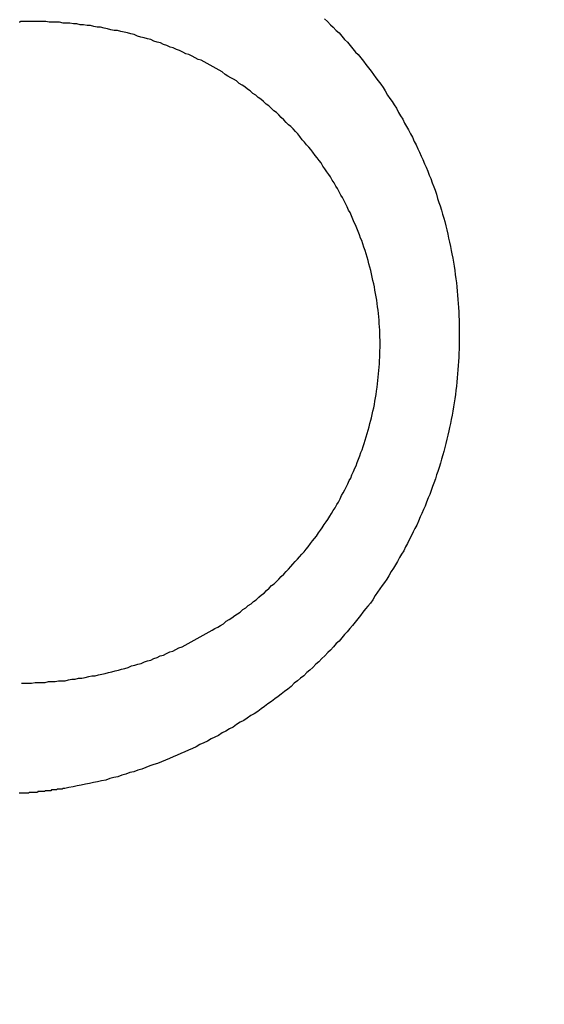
# Model space of a CAD drawing. Header units: millimetres. Extents: x -604189 to 881711, y -381903 to -7297.
# Tile 230 of 256: x -588016.94 to -588010.59, y -164047.28 to -164035.38. Entities that reach past the tile are written whole.
import ezdxf

# ---------------------------------------------------------------- set-up
doc = ezdxf.new("R2010")
doc.units = ezdxf.units.MM
doc.header["$LTSCALE"] = 100
doc.linetypes.add('0.5_0.5', pattern=[1, 0.5, -0.5])
doc.linetypes.add('ACAD_ISO04W100', pattern=[30.5, 24, -3, 0.5, -3])
doc.layers.get('Defpoints').update_dxf_attribs({"color": 30})
doc.layers.add('OPIS', color=7, linetype='Continuous')
doc.layers.add('strop osie', color=80, linetype='ACAD_ISO04W100', lineweight=5)
doc.styles.get("Standard").update_dxf_attribs({"font": 'romans.shx', "width": 0.5})
doc.dimstyles.new('1 50', dxfattribs={"dimtxt": 150, "dimasz": 80, "dimexe": 1, "dimexo": 1, "dimgap": 20, "dimtad": 1, "dimdec": 0, "dimlfac": 0.1, "dimtxsty": 'Standard', "dimblk": 'ARCHTICK', "dimcen": 200, "dimclrd": 2, "dimadec": 1, "dimazin": 0, "dimtfac": 1, "dimtdec": 0, "dimtmove": 0, "dimatfit": 3, "dimldrblk": 'ARCHTICK', "dimfxl": 120, "dimfxlon": 1, "dimtfill": 1, "dimarcsym": 0})

# ---------------------------------------------------------------- blocks, each defined once
blk = doc.blocks.new('_ArchTick')
at = {"layer": 'strop osie', "color": 0, "const_width": 0.15}
blk.add_lwpolyline([(-0.5, -0.5), (0.5, 0.5)], dxfattribs=at)
blk = doc.blocks.new('*D3294')
at = {"layer": 'Defpoints', "color": 0, "linetype": 'ByBlock', "lineweight": 5, "transparency": 16777216}
for p in [(-595783.126, -159420.303), (-593748.924, -159420.303), (-552118.935, -179940.303)]:
    blk.add_point(p, dxfattribs=at)
at = {"layer": 'OPIS', "color": 0, "linetype": 'Continuous', "lineweight": -2, "transparency": 16777216}
for p, q in [((-595723.126, -159420.303), (-595784.126, -159420.303)), ((-595723.126, -179940.303), (-595784.126, -179940.303))]:
    blk.add_line(p, q, dxfattribs=at)
at = {"layer": 'OPIS', "color": 2, "lineweight": -2, "transparency": 16777216}
blk.add_line((-595783.126, -179940.303), (-595783.126, -159420.303), dxfattribs=at)
at = {"layer": 'OPIS', "color": 2, "linetype": 'ByBlock', "lineweight": -2, "transparency": 16777216, "xscale": 80, "yscale": 80, "zscale": 80}
for p, rotation in [((-595783.126, -159420.303), 90), ((-595783.126, -179940.303), 270)]:
    blk.add_blockref('_ArchTick', p, dxfattribs=dict(at, rotation=rotation))
at = {"layer": 'OPIS', "color": 0, "linetype": 'ByBlock', "lineweight": 13, "transparency": 16777216, "insert": (-595878.126, -169680.303), "char_height": 150, "attachment_point": 5, "rotation": 90, "bg_fill": 3, "box_fill_scale": 1.1, "bg_fill_color": 256, "bg_fill_true_color": 13158600, "bg_fill_transparency": 0}
blk.add_mtext('2052', dxfattribs=at)

msp = doc.modelspace()

# ---------------------------------------------------------------- hatches: boundary and pattern name
at = {"layer": 'OPIS', "linetype": 'ByBlock', "lineweight": 15}
h = msp.add_hatch(dxfattribs=at)
h.set_pattern_fill('ANSI37', color=0, scale=80, angle=45)
h.set_pattern_definition([(90, (-306927.96, 32475.8), (-254, 0), []), (180, (-306927.96, 32475.8), (-3e-14, -254), [])])
edge = h.paths.add_edge_path()
edge.add_arc((-587934.086, -167378.931), 50, 0, 90)
edge.add_line((-587934.086, -167328.931), (-588139.086, -167328.93))
edge.add_arc((-588139.086, -167378.93), 50, 89.9996, 180)
edge.add_line((-588189.086, -167378.93), (-588189.086, -167822.93))
edge.add_arc((-588139.086, -167822.93), 50, 180, 270)
edge.add_line((-588139.086, -167872.93), (-587934.085, -167872.931))
edge.add_arc((-587934.086, -167822.931), 50, 270.0014, 360)
edge.add_line((-587884.086, -167822.931), (-587884.086, -167378.931))
edge = h.paths.add_edge_path()
edge.add_arc((-587934.086, -167378.931), 50, 0, 90)
edge.add_line((-587934.086, -167328.931), (-588139.086, -167328.93))
edge.add_arc((-588139.086, -167378.93), 50, 89.9996, 180)
edge.add_line((-588189.086, -167378.93), (-588189.086, -167822.93))
edge.add_arc((-588139.086, -167822.93), 50, 180, 270)
edge.add_line((-588139.086, -167872.93), (-587934.085, -167872.931))
edge.add_arc((-587934.086, -167822.931), 50, 270.0014, 360)
edge.add_line((-587884.086, -167822.931), (-587884.086, -167378.931))
edge = h.paths.add_edge_path()
edge.add_line((-588244.087, -167300.93), (-587769.086, -167300.93))
edge.add_line((-587769.086, -167300.93), (-587769.086, -167900.93))
edge.add_line((-587769.086, -167900.93), (-588243.789, -167900.93))
edge.add_arc((-588244.086, -167892.935), 8, 180, 272.1285, ccw=False)
edge.add_line((-588252.086, -167892.935), (-588252.086, -167308.93))
edge.add_arc((-588244.086, -167308.93), 8, 90.0036, 180, ccw=False)
h.paths.add_polyline_path([(-589864.932, -164217.829), (-589865.004, -164223.092), (-589865.079, -164228.355), (-589865.156, -164233.617), (-589865.235, -164238.88), (-589865.318, -164244.143), (-589865.402, -164249.406), (-589865.489, -164254.669), (-589865.579, -164259.931), (-589865.671, -164265.194), (-589865.766, -164270.457), (-589865.863, -164275.719), (-589865.962, -164280.982), (-589866.064, -164286.244), (-589866.169, -164291.506), (-589866.276, -164296.769), (-589866.386, -164302.031), (-589866.498, -164307.293), (-589866.613, -164312.556), (-589866.73, -164317.818), (-589866.85, -164323.08), (-589866.972, -164328.342), (-589867.097, -164333.604), (-589867.225, -164338.866), (-589867.355, -164344.127), (-589867.488, -164349.389), (-589867.623, -164354.651), (-589867.76, -164359.913), (-589867.901, -164365.174), (-589868.043, -164370.436), (-589868.189, -164375.697), (-589868.337, -164380.958), (-589868.487, -164386.22), (-589868.64, -164391.481), (-589868.795, -164396.742), (-589868.953, -164402.003), (-590219.489, -164402.003), (-590219.664, -164396.198), (-590219.835, -164390.392), (-590220.003, -164384.587), (-590220.168, -164378.781), (-590220.329, -164372.976), (-590220.488, -164367.17), (-590220.643, -164361.364), (-590220.796, -164355.558), (-590220.945, -164349.752), (-590221.092, -164343.946), (-590221.235, -164338.14), (-590221.375, -164332.334), (-590221.512, -164326.527), (-590221.646, -164320.721), (-590221.777, -164314.914), (-590221.904, -164309.108), (-590222.029, -164303.301), (-590222.151, -164297.495), (-590222.269, -164291.688), (-590222.385, -164285.881), (-590222.497, -164280.074), (-590222.606, -164274.267), (-590222.713, -164268.461), (-590222.816, -164262.653), (-590222.916, -164256.846), (-590223.014, -164251.039), (-590223.108, -164245.232), (-590223.199, -164239.425), (-590223.287, -164233.618), (-590223.372, -164227.81), (-590223.454, -164222.003), (-590223.533, -164216.196), (-590223.609, -164210.388), (-590223.682, -164204.581), (-590223.751, -164198.773), (-590223.818, -164192.966), (-590223.881, -164187.158), (-590223.941, -164181.35), (-590223.997, -164175.543), (-590224.051, -164169.735), (-590224.101, -164163.927), (-590224.147, -164158.12), (-590224.191, -164152.312), (-590224.231, -164146.504), (-590224.267, -164140.696), (-590224.301, -164134.888), (-590224.332, -164129.081), (-590224.361, -164123.273), (-590224.388, -164117.465), (-590224.413, -164111.657), (-590224.437, -164105.849), (-590224.459, -164100.041), (-590224.475, -164094.233), (-590224.48, -164088.425), (-590224.472, -164082.617), (-590224.448, -164076.809), (-590224.406, -164071.002), (-590224.347, -164065.194), (-590224.269, -164059.387), (-590224.171, -164053.58), (-590224.054, -164047.773), (-590223.917, -164041.967), (-590223.759, -164036.161), (-590223.581, -164030.356), (-590223.381, -164024.551), (-590223.159, -164018.747), (-590222.914, -164012.944), (-590222.642, -164007.143), (-590222.341, -164001.342), (-590222.009, -163995.544), (-590221.642, -163989.748), (-590221.238, -163983.954), (-590220.795, -163978.163), (-590220.304, -163972.376), (-590219.753, -163966.594), (-590219.129, -163960.82), (-590218.419, -163955.056), (-590217.605, -163949.306), (-590216.67, -163943.574), (-590215.596, -163937.865), (-590214.362, -163932.188), (-590212.941, -163926.557), (-590211.302, -163920.987), (-590209.416, -163915.495), (-590207.246, -163910.11), (-590204.744, -163904.869), (-590201.869, -163899.824), (-590198.582, -163895.036), (-590194.851, -163890.591), (-590190.671, -163886.563), (-590186.105, -163882.977), (-590181.224, -163879.833), (-590176.097, -163877.106), (-590170.784, -163874.761), (-590165.336, -163872.759), (-590159.785, -163871.064), (-590154.154, -163869.636), (-590148.468, -163868.44), (-590142.747, -163867.44), (-590137, -163866.603), (-590131.235, -163865.9), (-590125.458, -163865.297), (-590119.674, -163864.778), (-590113.884, -163864.334), (-590108.088, -163863.958), (-590102.289, -163863.646), (-590096.486, -163863.39), (-590090.681, -163863.186), (-590084.874, -163863.026), (-590079.068, -163862.906), (-590073.26, -163862.819), (-590067.453, -163862.761), (-590061.645, -163862.725), (-590055.837, -163862.707), (-590050.029, -163862.7), (-590044.221, -163862.698), (-590038.958, -163862.699), (-590033.694, -163862.704), (-590028.431, -163862.718), (-590023.167, -163862.744), (-590017.904, -163862.788), (-590012.641, -163862.852), (-590007.379, -163862.942), (-590002.117, -163863.062), (-589996.856, -163863.215), (-589991.596, -163863.407), (-589986.337, -163863.64), (-589981.081, -163863.919), (-589975.828, -163864.249), (-589970.579, -163864.634), (-589965.334, -163865.078), (-589960.096, -163865.587), (-589954.864, -163866.17), (-589949.645, -163866.847), (-589944.442, -163867.642), (-589939.263, -163868.578), (-589934.115, -163869.676), (-589929.013, -163870.965), (-589923.971, -163872.474), (-589919.009, -163874.23), (-589914.153, -163876.259), (-589909.436, -163878.591), (-589904.896, -163881.253), (-589900.585, -163884.268), (-589896.554, -163887.652), (-589892.857, -163891.394), (-589889.534, -163895.471), (-589886.574, -163899.824), (-589883.952, -163904.387), (-589881.64, -163909.114), (-589879.606, -163913.968), (-589877.817, -163918.918), (-589876.241, -163923.939), (-589874.854, -163929.016), (-589873.636, -163934.137), (-589872.564, -163939.29), (-589871.619, -163944.467), (-589870.784, -163949.663), (-589870.048, -163954.875), (-589869.397, -163960.099), (-589868.818, -163965.33), (-589868.302, -163970.568), (-589867.84, -163975.811), (-589867.421, -163981.058), (-589867.037, -163986.308), (-589866.685, -163991.559), (-589866.363, -163996.813), (-589866.067, -164002.068), (-589865.796, -164007.324), (-589865.549, -164012.582), (-589865.322, -164017.84), (-589865.116, -164023.1), (-589864.928, -164028.36), (-589864.759, -164033.621), (-589864.607, -164038.882), (-589864.472, -164044.144), (-589864.354, -164049.406), (-589864.252, -164054.668), (-589864.166, -164059.931), (-589864.096, -164065.194), (-589864.041, -164070.457), (-589864.001, -164075.72), (-589863.976, -164080.984), (-589863.964, -164086.247), (-589863.964, -164091.51), (-589863.974, -164096.774), (-589863.991, -164102.037), (-589864.012, -164107.301), (-589864.034, -164112.564), (-589864.057, -164117.828), (-589864.081, -164123.091), (-589864.107, -164128.354), (-589864.135, -164133.618), (-589864.165, -164138.881), (-589864.197, -164144.144), (-589864.232, -164149.408), (-589864.269, -164154.671), (-589864.31, -164159.934), (-589864.353, -164165.198), (-589864.399, -164170.461), (-589864.447, -164175.724), (-589864.498, -164180.987), (-589864.552, -164186.25), (-589864.609, -164191.513), (-589864.668, -164196.777), (-589864.73, -164202.04), (-589864.795, -164207.303), (-589864.862, -164212.566)])
h.paths.add_polyline_path([(-590463.924, -164407.051), (-587763.924, -164407.051), (-587763.924, -162910.783), (-590463.924, -162910.783)])
h.paths.add_polyline_path([(-590295.717, -164839.225), (-590289.91, -164839.127), (-590284.103, -164839.033), (-590278.295, -164838.942), (-590272.488, -164838.854), (-590266.681, -164838.769), (-590260.873, -164838.687), (-590255.066, -164838.608), (-590249.259, -164838.532), (-590243.451, -164838.459), (-590237.644, -164838.39), (-590231.836, -164838.323), (-590226.028, -164838.26), (-590220.221, -164838.2), (-590214.413, -164838.144), (-590208.605, -164838.09), (-590202.798, -164838.04), (-590196.99, -164837.994), (-590191.182, -164837.95), (-590185.374, -164837.91), (-590179.567, -164837.874), (-590173.759, -164837.84), (-590167.951, -164837.809), (-590162.143, -164837.78), (-590156.335, -164837.753), (-590150.527, -164837.728), (-590144.719, -164837.704), (-590138.912, -164837.682), (-590133.104, -164837.666), (-590127.296, -164837.661), (-590121.488, -164837.669), (-590115.68, -164837.693), (-590109.872, -164837.735), (-590104.065, -164837.794), (-590098.257, -164837.872), (-590092.45, -164837.97), (-590086.643, -164838.087), (-590080.837, -164838.224), (-590075.031, -164838.382), (-590069.226, -164838.56), (-590063.422, -164838.76), (-590057.618, -164838.982), (-590051.815, -164839.227), (-590046.013, -164839.499), (-590040.213, -164839.8), (-590034.415, -164840.132), (-590028.618, -164840.499), (-590022.825, -164840.903), (-590017.034, -164841.346), (-590011.246, -164841.837), (-590005.465, -164842.388), (-589999.691, -164843.012), (-589993.927, -164843.722), (-589988.176, -164844.536), (-589982.444, -164845.471), (-589976.736, -164846.545), (-589971.059, -164847.779), (-589965.428, -164849.2), (-589959.858, -164850.839), (-589954.366, -164852.725), (-589948.98, -164854.895), (-589943.739, -164857.397), (-589938.694, -164860.272), (-589933.906, -164863.559), (-589929.462, -164867.29), (-589925.433, -164871.47), (-589921.847, -164876.036), (-589918.704, -164880.917), (-589915.976, -164886.044), (-589913.631, -164891.357), (-589911.63, -164896.805), (-589909.934, -164902.356), (-589908.507, -164907.987), (-589907.31, -164913.673), (-589906.31, -164919.394), (-589905.474, -164925.141), (-589904.77, -164930.906), (-589904.168, -164936.683), (-589903.648, -164942.467), (-589903.204, -164948.257), (-589902.829, -164954.053), (-589902.516, -164959.852), (-589902.261, -164965.655), (-589902.056, -164971.46), (-589901.897, -164977.267), (-589901.776, -164983.073), (-589901.69, -164988.881), (-589901.631, -164994.688), (-589901.596, -165000.496), (-589901.577, -165006.304), (-589901.57, -165012.112), (-589901.569, -165017.92), (-589901.57, -165023.183), (-589901.575, -165028.447), (-589901.588, -165033.71), (-589901.615, -165038.974), (-589901.658, -165044.237), (-589901.723, -165049.5), (-589901.813, -165054.762), (-589901.932, -165060.024), (-589902.086, -165065.285), (-589902.277, -165070.545), (-589902.51, -165075.804), (-589902.79, -165081.06), (-589903.119, -165086.313), (-589903.504, -165091.562), (-589903.949, -165096.807), (-589904.458, -165102.045), (-589905.04, -165107.276), (-589905.717, -165112.496), (-589906.513, -165117.699), (-589907.448, -165122.878), (-589908.547, -165128.026), (-589909.836, -165133.128), (-589911.345, -165138.17), (-589913.1, -165143.132), (-589915.129, -165147.988), (-589917.461, -165152.705), (-589920.123, -165157.245), (-589923.139, -165161.556), (-589926.522, -165165.587), (-589930.265, -165169.284), (-589934.342, -165172.607), (-589938.694, -165175.567), (-589943.257, -165178.189), (-589947.985, -165180.501), (-589952.838, -165182.535), (-589957.788, -165184.324), (-589962.81, -165185.9), (-589967.887, -165187.287), (-589973.007, -165188.505), (-589978.16, -165189.577), (-589983.337, -165190.522), (-589988.534, -165191.357), (-589993.746, -165192.093), (-589998.969, -165192.744), (-590004.201, -165193.323), (-590009.439, -165193.839), (-590014.682, -165194.301), (-590019.929, -165194.72), (-590025.178, -165195.104), (-590030.43, -165195.456), (-590035.683, -165195.778), (-590040.938, -165196.074), (-590046.195, -165196.345), (-590051.452, -165196.592), (-590056.711, -165196.819), (-590061.97, -165197.025), (-590067.23, -165197.213), (-590072.491, -165197.382), (-590077.752, -165197.534), (-590083.014, -165197.669), (-590088.276, -165197.787), (-590093.539, -165197.889), (-590098.801, -165197.975), (-590104.064, -165198.045), (-590109.327, -165198.1), (-590114.591, -165198.14), (-590119.854, -165198.165), (-590125.118, -165198.177), (-590130.381, -165198.177), (-590135.644, -165198.167), (-590140.908, -165198.15), (-590146.171, -165198.129), (-590151.435, -165198.107), (-590156.698, -165198.084), (-590161.961, -165198.06), (-590167.225, -165198.034), (-590172.488, -165198.006), (-590177.752, -165197.976), (-590183.015, -165197.944), (-590188.278, -165197.909), (-590193.541, -165197.872), (-590198.805, -165197.831), (-590204.068, -165197.788), (-590209.331, -165197.742), (-590214.594, -165197.694), (-590219.858, -165197.643), (-590225.121, -165197.589), (-590230.384, -165197.532), (-590235.647, -165197.473), (-590240.91, -165197.411), (-590246.173, -165197.346), (-590251.436, -165197.279), (-590256.699, -165197.209), (-590261.962, -165197.137), (-590267.225, -165197.062), (-590272.488, -165196.985), (-590277.751, -165196.906), (-590283.014, -165196.823), (-590288.276, -165196.739), (-590293.539, -165196.652), (-590298.802, -165196.562), (-590304.064, -165196.47), (-590309.327, -165196.375), (-590314.59, -165196.278), (-590319.852, -165196.179), (-590325.115, -165196.077), (-590330.377, -165195.972), (-590335.639, -165195.865), (-590340.902, -165195.755), (-590346.164, -165195.643), (-590351.426, -165195.528), (-590356.688, -165195.411), (-590361.95, -165195.291), (-590367.212, -165195.169), (-590372.474, -165195.044), (-590377.736, -165194.916), (-590382.998, -165194.786), (-590388.26, -165194.653), (-590393.521, -165194.518), (-590398.783, -165194.381), (-590404.045, -165194.24), (-590409.306, -165194.098), (-590414.568, -165193.952), (-590419.829, -165193.804), (-590425.09, -165193.654), (-590430.351, -165193.501), (-590435.613, -165193.346), (-590440.874, -165193.188), (-590440.874, -164842.652), (-590435.068, -164842.477), (-590429.263, -164842.306), (-590423.457, -164842.138), (-590417.652, -164841.973), (-590411.846, -164841.812), (-590406.04, -164841.653), (-590400.235, -164841.498), (-590394.429, -164841.345), (-590388.623, -164841.196), (-590382.817, -164841.049), (-590377.01, -164840.906), (-590371.204, -164840.766), (-590365.398, -164840.629), (-590359.591, -164840.495), (-590353.785, -164840.364), (-590347.978, -164840.237), (-590342.172, -164840.112), (-590336.365, -164839.99), (-590330.558, -164839.872), (-590324.752, -164839.756), (-590318.945, -164839.644), (-590313.138, -164839.535), (-590307.331, -164839.428), (-590301.524, -164839.325)])
edge = h.paths.add_edge_path()
edge.add_arc((-590093.924, -162268.543), 50, 0, 90.0004)
edge.add_line((-590093.924, -162218.543), (-590298.924, -162218.545))
edge.add_arc((-590298.924, -162268.545), 50, 90.0009, 180)
edge.add_line((-590348.924, -162268.545), (-590348.924, -162712.545))
edge.add_arc((-590298.924, -162712.545), 50, 180, 270.0022)
edge.add_line((-590298.922, -162762.545), (-590093.923, -162762.543))
edge.add_arc((-590093.924, -162712.543), 50, 270.0009, 360)
edge.add_line((-590043.924, -162712.543), (-590043.924, -162268.543))
edge = h.paths.add_edge_path()
edge.add_arc((-590093.924, -161668.543), 50, 0, 90.0004)
edge.add_line((-590093.924, -161618.543), (-590298.924, -161618.545))
edge.add_arc((-590298.924, -161668.545), 50, 90.0009, 180)
edge.add_line((-590348.924, -161668.545), (-590348.924, -162112.545))
edge.add_arc((-590298.924, -162112.545), 50, 180, 270.0022)
edge.add_line((-590298.922, -162162.545), (-590093.923, -162162.543))
edge.add_arc((-590093.924, -162112.543), 50, 270.0009, 360)
edge.add_line((-590043.924, -162112.543), (-590043.924, -161668.543))
h.paths.add_polyline_path([(-590463.924, -162790.543), (-587763.924, -162790.543), (-587763.924, -161590.543), (-590463.924, -161590.543)])
edge = h.paths.add_edge_path()
edge.add_arc((-588139.086, -168270.003), 50, 89.9996, 180)
edge.add_line((-588189.086, -168270.003), (-588189.086, -168714.003))
edge.add_arc((-588139.086, -168714.003), 50, 180, 270)
edge.add_line((-588139.086, -168764.003), (-587934.085, -168764.004))
edge.add_arc((-587934.086, -168714.004), 50, 270.0014, 360)
edge.add_line((-587884.086, -168714.004), (-587884.086, -168270.004))
edge.add_arc((-587934.086, -168270.004), 50, 0, 90)
edge.add_line((-587934.086, -168220.004), (-588139.086, -168220.003))
edge = h.paths.add_edge_path()
edge.add_arc((-587934.086, -169161.078), 50, 0, 90)
edge.add_line((-587934.086, -169111.078), (-588139.086, -169111.076))
edge.add_arc((-588139.086, -169161.076), 50, 89.9996, 180)
edge.add_line((-588189.086, -169161.076), (-588189.086, -169605.076))
edge.add_arc((-588139.086, -169605.076), 50, 180, 270)
edge.add_line((-588139.086, -169655.076), (-587934.085, -169655.078))
edge.add_arc((-587934.086, -169605.078), 50, 270.0014, 360)
edge.add_line((-587884.086, -169605.078), (-587884.086, -169161.078))
edge = h.paths.add_edge_path()
edge.add_arc((-588139.086, -170052.15), 50, 89.9996, 180)
edge.add_line((-588189.086, -170052.15), (-588189.086, -170496.15))
edge.add_arc((-588139.086, -170496.15), 50, 180, 270)
edge.add_line((-588139.086, -170546.15), (-587934.085, -170546.151))
edge.add_arc((-587934.086, -170496.151), 50, 270.0014, 360)
edge.add_line((-587884.086, -170496.151), (-587884.086, -170052.151))
edge.add_arc((-587934.086, -170052.151), 50, 0, 90)
edge.add_line((-587934.086, -170002.151), (-588139.086, -170002.15))
edge = h.paths.add_edge_path()
edge.add_arc((-588139.086, -170943.223), 50, 89.9996, 180)
edge.add_line((-588189.086, -170943.223), (-588189.086, -171387.223))
edge.add_arc((-588139.086, -171387.223), 50, 180, 270)
edge.add_line((-588139.086, -171437.223), (-587934.085, -171437.224))
edge.add_arc((-587934.086, -171387.224), 50, 270.0014, 360)
edge.add_line((-587884.086, -171387.224), (-587884.086, -170943.224))
edge.add_arc((-587934.086, -170943.224), 50, 0, 90)
edge.add_line((-587934.086, -170893.224), (-588139.086, -170893.223))
h.paths.add_polyline_path([(-587763.924, -164527.291), (-590463.924, -164527.291), (-590463.924, -171970.3), (-587763.924, -171970.3)])

# ---------------------------------------------------------------- next in the draw order: dimensions: what is measured, and where the dimension line sits
at = {"layer": 'OPIS', "color": 0, "linetype": 'ByBlock', "lineweight": 13}
dim = msp.add_linear_dim(base=(-595783.126, -159420.303), p1=(-552118.935, -179940.303), p2=(-593748.924, -159420.303), angle=90, dimstyle='1 50', override={"dimtmove": 1, "dimfxl": 60, "dimarcsym": 1}, dxfattribs=at)
dim.commit()
dim.dimension.update_dxf_attribs({"geometry": '*D3294', "text_midpoint": (-595878.126, -169680.303)})

# ---------------------------------------------------------------- next in the draw order: hatches: boundary and pattern name
at = {"layer": 'OPIS', "linetype": '0.5_0.5', "lineweight": 13}
h = msp.add_hatch(dxfattribs=at)
h.set_pattern_fill('ANSI37', color=0, scale=130)
h.set_pattern_definition([(45, (-597218.54, 256668.8), (-291.85832, 291.85832), []), (135, (-597218.54, 256668.8), (-291.85832, -291.85832), [])])
edge = h.paths.add_edge_path(flags=16)
edge.add_line((-570958.916, -168985.281), (-571058.916, -168985.281))
edge.add_line((-571058.916, -168985.281), (-572598.916, -168985.281))
edge.add_line((-572598.916, -168985.281), (-572598.915, -170470.3))
edge.add_line((-572598.915, -170470.3), (-570825.763, -170470.3))
edge.add_arc((-570508.916, -170339.099), 342.937, 180, 202.49364, ccw=False)
edge.add_arc((-570508.916, -170339.099), 342.937, 90, 180, ccw=False)
edge.add_line((-570508.916, -169996.163), (-570508.916, -169764.704))
edge.add_arc((-570058.916, -168985.281), 900, 180, 240, ccw=False)
edge = h.paths.add_edge_path(flags=17)
edge.add_line((-569358.915, -170085.281), (-569358.916, -168985.281))
edge.add_line((-569358.916, -168985.281), (-569358.917, -168985.281))
edge.add_line((-569358.917, -168985.281), (-569958.916, -168985.281))
edge.add_line((-569958.916, -168985.281), (-570058.916, -168985.281))
edge.add_line((-570058.916, -168985.281), (-570058.916, -168925.281))
edge.add_line((-570058.916, -168925.281), (-569958.916, -168925.281))
edge.add_line((-569958.916, -168925.281), (-569958.916, -168865.281))
edge.add_line((-569958.916, -168865.281), (-569358.916, -168865.281))
edge.add_line((-569358.916, -168865.281), (-569358.917, -166865.281))
edge.add_line((-569358.917, -166865.281), (-574098.917, -166865.286))
edge.add_line((-574098.917, -166865.286), (-574098.914, -171970.3))
edge.add_line((-574098.914, -171970.3), (-572608.913, -171970.3))
edge.add_line((-572608.913, -171970.3), (-571504.913, -170590.3))
edge.add_line((-571504.913, -170590.3), (-572718.915, -170590.3))
edge.add_line((-572718.915, -170590.3), (-572718.916, -168865.281))
edge.add_line((-572718.916, -168865.281), (-571058.916, -168865.281))
edge.add_line((-571058.916, -168865.281), (-571058.916, -168925.281))
edge.add_line((-571058.916, -168925.281), (-570958.916, -168925.281))
edge.add_line((-570958.916, -168925.281), (-570958.916, -168985.281))
edge.add_arc((-570058.916, -168985.281), 900, 180, 240)
edge.add_line((-570508.916, -169764.704), (-570508.916, -169996.163))
edge.add_arc((-570508.916, -170339.099), 342.937, 0, 90, ccw=False)
edge.add_arc((-570508.916, -170339.099), 342.937, 208.97989, 360, ccw=False)
edge.add_line((-570808.913, -170505.253), (-570808.913, -171171.086))
edge.add_arc((-570808.913, -171220.3), 49.214, 0, 90, ccw=False)
edge.add_arc((-570808.913, -171220.3), 49.214, 270, 360, ccw=False)
edge.add_line((-570808.913, -171269.514), (-570808.913, -171970.3))
edge.add_line((-570808.913, -171970.3), (-569358.914, -171970.3))
edge.add_line((-569358.914, -171970.3), (-569358.915, -170085.281))
h.paths.add_polyline_path([(-561118.924, -159870.303), (-590334.655, -159870.303), (-590334.655, -161470.303), (-562318.924, -161470.303), (-562318.924, -172095.292), (-561118.924, -172095.291), (-561118.924, -168350.303), (-552073.919, -168350.303), (-552073.92, -167150.303), (-561118.924, -167150.303)])
h.paths.add_polyline_path([(-572856.927, -169813.68), (-569451.07, -169813.68), (-569451.07, -169408.68), (-572856.927, -169408.68)], flags=16)

# ---------------------------------------------------------------- next in the draw order: linework, layer by layer
at = {"color": 0}
for points in [[(-588013.253, -164035.37, 0), (-588013.217, -164035.4, 0), (-588013.182, -164035.44, 0), (-588013.147, -164035.47, 0), (-588013.112, -164035.51, 0), (-588013.078, -164035.54, 0), (-588013.044, -164035.58, 0), (-588013.01, -164035.62, 0), (-588012.976, -164035.65, 0), (-588012.943, -164035.69, 0), (-588012.911, -164035.73, 0), (-588012.878, -164035.77, 0), (-588012.846, -164035.8, 0), (-588012.814, -164035.84, 0), (-588012.783, -164035.88, 0), (-588012.752, -164035.92, 0), (-588012.722, -164035.96, 0), (-588012.691, -164036, 0), (-588012.661, -164036.04, 0), (-588012.632, -164036.08, 0), (-588012.603, -164036.12, 0), (-588012.574, -164036.16, 0), (-588012.546, -164036.2, 0), (-588012.518, -164036.24, 0), (-588012.49, -164036.29, 0), (-588012.463, -164036.33, 0), (-588012.436, -164036.37, 0), (-588012.41, -164036.41, 0), (-588012.384, -164036.45, 0), (-588012.358, -164036.5, 0), (-588012.333, -164036.54, 0), (-588012.308, -164036.58, 0), (-588012.284, -164036.63, 0), (-588012.26, -164036.67, 0), (-588012.236, -164036.71, 0), (-588012.213, -164036.76, 0), (-588012.19, -164036.8, 0), (-588012.168, -164036.85, 0), (-588012.146, -164036.89, 0), (-588012.125, -164036.94, 0), (-588012.104, -164036.98, 0), (-588012.083, -164037.03, 0), (-588012.063, -164037.07, 0), (-588012.043, -164037.12, 0), (-588012.024, -164037.16, 0), (-588012.005, -164037.21, 0), (-588011.986, -164037.26, 0), (-588011.968, -164037.3, 0), (-588011.951, -164037.35, 0), (-588011.933, -164037.4, 0), (-588011.917, -164037.44, 0), (-588011.9, -164037.49, 0), (-588011.885, -164037.54, 0), (-588011.869, -164037.59, 0), (-588011.854, -164037.63, 0), (-588011.84, -164037.68, 0), (-588011.826, -164037.73, 0), (-588011.812, -164037.78, 0), (-588011.799, -164037.82, 0), (-588011.787, -164037.87, 0), (-588011.775, -164037.92, 0), (-588011.763, -164037.97, 0), (-588011.752, -164038.02, 0), (-588011.741, -164038.07, 0), (-588011.731, -164038.12, 0), (-588011.721, -164038.17, 0), (-588011.712, -164038.21, 0), (-588011.703, -164038.26, 0), (-588011.694, -164038.31, 0), (-588011.686, -164038.36, 0), (-588011.679, -164038.41, 0), (-588011.672, -164038.46, 0), (-588011.665, -164038.51, 0), (-588011.659, -164038.56, 0), (-588011.654, -164038.61, 0), (-588011.649, -164038.66, 0), (-588011.644, -164038.71, 0), (-588011.64, -164038.76, 0), (-588011.636, -164038.81, 0), (-588011.633, -164038.86, 0), (-588011.63, -164038.91, 0), (-588011.628, -164038.96, 0), (-588011.626, -164039.01, 0), (-588011.624, -164039.06, 0), (-588011.623, -164039.11, 0), (-588011.623, -164039.16, 0), (-588011.623, -164039.21, 0), (-588011.623, -164039.26, 0), (-588011.624, -164039.31, 0), (-588011.626, -164039.36, 0), (-588011.628, -164039.41, 0), (-588011.63, -164039.46, 0), (-588011.633, -164039.51, 0), (-588011.636, -164039.56, 0), (-588011.64, -164039.61, 0), (-588011.644, -164039.66, 0), (-588011.648, -164039.71, 0), (-588011.653, -164039.76, 0), (-588011.659, -164039.81, 0), (-588011.665, -164039.86, 0), (-588011.671, -164039.91, 0), (-588011.678, -164039.96, 0), (-588011.686, -164040.01, 0), (-588011.694, -164040.06, 0), (-588011.702, -164040.11, 0), (-588011.711, -164040.16, 0), (-588011.72, -164040.21, 0), (-588011.73, -164040.26, 0), (-588011.74, -164040.31, 0), (-588011.75, -164040.35, 0), (-588011.762, -164040.4, 0), (-588011.773, -164040.45, 0), (-588011.785, -164040.5, 0), (-588011.798, -164040.55, 0), (-588011.81, -164040.6, 0), (-588011.824, -164040.64, 0), (-588011.838, -164040.69, 0), (-588011.852, -164040.74, 0), (-588011.866, -164040.79, 0), (-588011.882, -164040.84, 0), (-588011.897, -164040.88, 0), (-588011.913, -164040.93, 0), (-588011.93, -164040.98, 0), (-588011.946, -164041.02, 0), (-588011.964, -164041.07, 0), (-588011.981, -164041.12, 0), (-588012, -164041.16, 0), (-588012.018, -164041.21, 0), (-588012.037, -164041.26, 0), (-588012.056, -164041.3, 0), (-588012.076, -164041.35, 0), (-588012.096, -164041.39, 0), (-588012.117, -164041.44, 0), (-588012.138, -164041.49, 0), (-588012.16, -164041.53, 0), (-588012.181, -164041.57, 0), (-588012.204, -164041.62, 0), (-588012.226, -164041.66, 0), (-588012.249, -164041.71, 0), (-588012.273, -164041.75, 0), (-588012.296, -164041.8, 0), (-588012.321, -164041.84, 0), (-588012.345, -164041.88, 0), (-588012.37, -164041.93, 0), (-588012.395, -164041.97, 0), (-588012.421, -164042.01, 0), (-588012.447, -164042.05, 0), (-588012.474, -164042.1, 0), (-588012.501, -164042.14, 0), (-588012.528, -164042.18, 0), (-588012.555, -164042.22, 0), (-588012.583, -164042.26, 0), (-588012.611, -164042.3, 0), (-588012.64, -164042.34, 0), (-588012.669, -164042.39, 0), (-588012.698, -164042.43, 0), (-588012.728, -164042.47, 0), (-588012.758, -164042.5, 0), (-588012.789, -164042.54, 0), (-588012.819, -164042.58, 0), (-588012.851, -164042.62, 0), (-588012.882, -164042.66, 0), (-588012.914, -164042.7, 0), (-588012.946, -164042.74, 0), (-588012.978, -164042.78, 0), (-588013.011, -164042.81, 0), (-588013.044, -164042.85, 0), (-588013.078, -164042.89, 0), (-588013.112, -164042.92, 0), (-588013.146, -164042.96, 0), (-588013.18, -164043, 0), (-588013.215, -164043.03, 0), (-588013.25, -164043.07, 0), (-588013.286, -164043.1, 0), (-588013.322, -164043.14, 0), (-588013.358, -164043.17, 0), (-588013.394, -164043.21, 0), (-588013.431, -164043.24, 0), (-588013.468, -164043.27, 0), (-588013.505, -164043.31, 0), (-588013.543, -164043.34, 0), (-588013.581, -164043.37, 0), (-588013.619, -164043.4, 0), (-588013.658, -164043.44, 0), (-588013.697, -164043.47, 0), (-588013.736, -164043.5, 0), (-588013.776, -164043.53, 0), (-588013.816, -164043.56, 0), (-588013.856, -164043.59, 0), (-588013.896, -164043.62, 0), (-588013.937, -164043.65, 0), (-588013.978, -164043.68, 0), (-588014.019, -164043.71, 0), (-588014.061, -164043.74, 0), (-588014.103, -164043.77, 0), (-588014.145, -164043.79, 0), (-588014.187, -164043.82, 0), (-588014.23, -164043.85, 0), (-588014.273, -164043.87, 0), (-588014.316, -164043.9, 0), (-588014.359, -164043.93, 0), (-588014.403, -164043.95, 0), (-588014.447, -164043.98, 0), (-588014.491, -164044, 0), (-588014.535, -164044.03, 0), (-588014.58, -164044.05, 0), (-588014.624, -164044.07, 0), (-588014.669, -164044.1, 0), (-588014.715, -164044.12, 0), (-588014.76, -164044.14, 0), (-588014.806, -164044.17, 0), (-588014.852, -164044.19, 0), (-588014.898, -164044.21, 0), (-588014.944, -164044.23, 0), (-588014.99, -164044.25, 0), (-588015.037, -164044.27, 0), (-588015.083, -164044.29, 0), (-588015.13, -164044.31, 0), (-588015.177, -164044.33, 0), (-588015.225, -164044.35, 0), (-588015.272, -164044.37, 0), (-588015.319, -164044.38, 0), (-588015.367, -164044.4, 0), (-588015.415, -164044.42, 0), (-588015.463, -164044.44, 0), (-588015.511, -164044.45, 0), (-588015.559, -164044.47, 0), (-588015.608, -164044.48, 0), (-588015.656, -164044.5, 0), (-588015.705, -164044.51, 0), (-588015.753, -164044.53, 0), (-588015.802, -164044.54, 0), (-588015.851, -164044.55, 0), (-588015.9, -164044.57, 0), (-588015.949, -164044.58, 0), (-588015.998, -164044.59, 0), (-588016.047, -164044.6, 0), (-588016.096, -164044.61, 0), (-588016.146, -164044.62, 0), (-588016.195, -164044.63, 0), (-588016.245, -164044.64, 0), (-588016.294, -164044.65, 0), (-588016.344, -164044.66, 0), (-588016.393, -164044.67, 0)], [(-588016.872, -164035.4, 0), (-588016.88, -164035.4, 0), (-588016.889, -164035.4, 0), (-588016.897, -164035.4, 0), (-588016.905, -164035.4, 0), (-588016.914, -164035.4, 0), (-588016.922, -164035.4, 0), (-588016.93, -164035.4, 0), (-588016.939, -164035.41, 0), (-588016.947, -164035.41, 0)], [(-588016.917, -164043.4, 0), (-588016.877, -164043.4, 0), (-588016.836, -164043.4, 0), (-588016.796, -164043.4, 0), (-588016.755, -164043.39, 0), (-588016.714, -164043.39, 0), (-588016.674, -164043.39, 0), (-588016.633, -164043.39, 0), (-588016.593, -164043.38, 0), (-588016.552, -164043.38, 0), (-588016.511, -164043.38, 0), (-588016.471, -164043.37, 0), (-588016.43, -164043.37, 0), (-588016.39, -164043.37, 0), (-588016.349, -164043.36, 0), (-588016.308, -164043.35, 0), (-588016.268, -164043.35, 0), (-588016.228, -164043.34, 0), (-588016.187, -164043.34, 0), (-588016.147, -164043.33, 0), (-588016.106, -164043.32, 0), (-588016.066, -164043.31, 0), (-588016.026, -164043.31, 0), (-588015.986, -164043.3, 0), (-588015.946, -164043.29, 0), (-588015.906, -164043.28, 0), (-588015.866, -164043.27, 0), (-588015.826, -164043.26, 0), (-588015.786, -164043.25, 0), (-588015.747, -164043.24, 0), (-588015.707, -164043.23, 0), (-588015.667, -164043.22, 0), (-588015.628, -164043.21, 0), (-588015.589, -164043.19, 0), (-588015.549, -164043.18, 0), (-588015.51, -164043.17, 0), (-588015.471, -164043.16, 0), (-588015.432, -164043.14, 0), (-588015.394, -164043.13, 0), (-588015.355, -164043.12, 0), (-588015.317, -164043.1, 0), (-588015.278, -164043.09, 0), (-588015.24, -164043.07, 0), (-588015.202, -164043.06, 0), (-588015.164, -164043.04, 0), (-588015.126, -164043.02, 0), (-588015.088, -164043.01, 0), (-588015.051, -164042.99, 0), (-588015.014, -164042.97, 0), (-588014.976, -164042.96, 0), (-588014.939, -164042.94, 0), (-588014.902, -164042.92, 0), (-588014.866, -164042.9, 0), (-588014.829, -164042.88, 0), (-588014.793, -164042.86, 0), (-588014.757, -164042.84, 0), (-588014.721, -164042.82, 0), (-588014.685, -164042.8, 0), (-588014.65, -164042.78, 0), (-588014.614, -164042.76, 0), (-588014.579, -164042.74, 0), (-588014.544, -164042.72, 0), (-588014.51, -164042.7, 0), (-588014.475, -164042.68, 0), (-588014.441, -164042.65, 0), (-588014.407, -164042.63, 0), (-588014.373, -164042.61, 0), (-588014.339, -164042.58, 0), (-588014.306, -164042.56, 0), (-588014.273, -164042.54, 0), (-588014.24, -164042.51, 0), (-588014.207, -164042.49, 0), (-588014.175, -164042.46, 0), (-588014.142, -164042.44, 0), (-588014.111, -164042.41, 0), (-588014.079, -164042.39, 0), (-588014.047, -164042.36, 0), (-588014.016, -164042.33, 0), (-588013.985, -164042.31, 0), (-588013.954, -164042.28, 0), (-588013.924, -164042.25, 0), (-588013.894, -164042.22, 0), (-588013.864, -164042.2, 0), (-588013.834, -164042.17, 0), (-588013.805, -164042.14, 0), (-588013.776, -164042.11, 0), (-588013.747, -164042.08, 0), (-588013.719, -164042.05, 0), (-588013.69, -164042.02, 0), (-588013.662, -164041.99, 0), (-588013.635, -164041.96, 0), (-588013.607, -164041.93, 0), (-588013.58, -164041.9, 0), (-588013.554, -164041.87, 0), (-588013.527, -164041.84, 0), (-588013.501, -164041.81, 0), (-588013.475, -164041.78, 0), (-588013.45, -164041.75, 0), (-588013.424, -164041.71, 0), (-588013.399, -164041.68, 0), (-588013.375, -164041.65, 0), (-588013.351, -164041.62, 0), (-588013.327, -164041.58, 0), (-588013.303, -164041.55, 0), (-588013.28, -164041.52, 0), (-588013.257, -164041.48, 0), (-588013.234, -164041.45, 0), (-588013.212, -164041.42, 0), (-588013.19, -164041.38, 0), (-588013.168, -164041.35, 0), (-588013.147, -164041.31, 0), (-588013.126, -164041.28, 0), (-588013.106, -164041.24, 0), (-588013.086, -164041.21, 0), (-588013.066, -164041.17, 0), (-588013.046, -164041.13, 0), (-588013.027, -164041.1, 0), (-588013.009, -164041.06, 0), (-588012.99, -164041.03, 0), (-588012.972, -164040.99, 0), (-588012.955, -164040.95, 0), (-588012.937, -164040.92, 0), (-588012.921, -164040.88, 0), (-588012.904, -164040.84, 0), (-588012.888, -164040.8, 0), (-588012.872, -164040.77, 0), (-588012.857, -164040.73, 0), (-588012.842, -164040.69, 0), (-588012.828, -164040.65, 0), (-588012.813, -164040.61, 0), (-588012.8, -164040.58, 0), (-588012.786, -164040.54, 0), (-588012.773, -164040.5, 0), (-588012.761, -164040.46, 0), (-588012.749, -164040.42, 0), (-588012.737, -164040.38, 0), (-588012.726, -164040.34, 0), (-588012.715, -164040.3, 0), (-588012.704, -164040.26, 0), (-588012.694, -164040.22, 0), (-588012.685, -164040.19, 0), (-588012.676, -164040.15, 0), (-588012.667, -164040.11, 0), (-588012.658, -164040.07, 0), (-588012.65, -164040.03, 0), (-588012.643, -164039.99, 0), (-588012.636, -164039.95, 0), (-588012.629, -164039.91, 0), (-588012.623, -164039.87, 0), (-588012.617, -164039.82, 0), (-588012.612, -164039.78, 0), (-588012.607, -164039.74, 0), (-588012.603, -164039.7, 0), (-588012.599, -164039.66, 0), (-588012.595, -164039.62, 0), (-588012.592, -164039.58, 0), (-588012.589, -164039.54, 0), (-588012.587, -164039.5, 0), (-588012.585, -164039.46, 0), (-588012.584, -164039.42, 0), (-588012.583, -164039.38, 0), (-588012.582, -164039.34, 0), (-588012.582, -164039.3, 0), (-588012.582, -164039.26, 0), (-588012.583, -164039.21, 0), (-588012.585, -164039.17, 0), (-588012.586, -164039.13, 0), (-588012.588, -164039.09, 0), (-588012.591, -164039.05, 0), (-588012.594, -164039.01, 0), (-588012.598, -164038.97, 0), (-588012.602, -164038.93, 0), (-588012.606, -164038.89, 0), (-588012.611, -164038.85, 0), (-588012.617, -164038.81, 0), (-588012.622, -164038.77, 0), (-588012.629, -164038.73, 0), (-588012.635, -164038.69, 0), (-588012.643, -164038.65, 0), (-588012.65, -164038.61, 0), (-588012.658, -164038.57, 0), (-588012.667, -164038.53, 0), (-588012.676, -164038.49, 0), (-588012.685, -164038.45, 0), (-588012.695, -164038.41, 0), (-588012.705, -164038.37, 0), (-588012.716, -164038.33, 0), (-588012.727, -164038.29, 0), (-588012.739, -164038.25, 0), (-588012.751, -164038.21, 0), (-588012.763, -164038.17, 0), (-588012.776, -164038.13, 0), (-588012.789, -164038.09, 0), (-588012.803, -164038.05, 0), (-588012.817, -164038.02, 0), (-588012.831, -164037.98, 0), (-588012.846, -164037.94, 0), (-588012.861, -164037.9, 0), (-588012.877, -164037.86, 0), (-588012.893, -164037.83, 0), (-588012.91, -164037.79, 0), (-588012.927, -164037.75, 0), (-588012.944, -164037.71, 0), (-588012.962, -164037.68, 0), (-588012.98, -164037.64, 0), (-588012.998, -164037.6, 0), (-588013.017, -164037.57, 0), (-588013.036, -164037.53, 0), (-588013.056, -164037.5, 0), (-588013.076, -164037.46, 0), (-588013.096, -164037.42, 0), (-588013.117, -164037.39, 0), (-588013.138, -164037.35, 0), (-588013.159, -164037.32, 0), (-588013.181, -164037.28, 0), (-588013.203, -164037.25, 0), (-588013.226, -164037.22, 0), (-588013.248, -164037.18, 0), (-588013.272, -164037.15, 0), (-588013.295, -164037.11, 0), (-588013.319, -164037.08, 0), (-588013.343, -164037.05, 0), (-588013.368, -164037.02, 0), (-588013.393, -164036.98, 0), (-588013.418, -164036.95, 0), (-588013.444, -164036.92, 0), (-588013.47, -164036.89, 0), (-588013.496, -164036.86, 0), (-588013.523, -164036.83, 0), (-588013.55, -164036.79, 0), (-588013.577, -164036.76, 0), (-588013.605, -164036.73, 0), (-588013.633, -164036.7, 0), (-588013.661, -164036.67, 0), (-588013.689, -164036.65, 0), (-588013.718, -164036.62, 0), (-588013.747, -164036.59, 0), (-588013.777, -164036.56, 0), (-588013.806, -164036.53, 0), (-588013.836, -164036.5, 0), (-588013.867, -164036.48, 0), (-588013.897, -164036.45, 0), (-588013.928, -164036.42, 0), (-588013.959, -164036.4, 0), (-588013.991, -164036.37, 0), (-588014.022, -164036.34, 0), (-588014.054, -164036.32, 0), (-588014.086, -164036.29, 0), (-588014.119, -164036.27, 0), (-588014.152, -164036.24, 0), (-588014.185, -164036.22, 0), (-588014.218, -164036.19, 0), (-588014.251, -164036.17, 0), (-588014.285, -164036.15, 0), (-588014.319, -164036.12, 0), (-588014.353, -164036.1, 0), (-588014.388, -164036.08, 0), (-588014.422, -164036.06, 0), (-588014.457, -164036.04, 0), (-588014.493, -164036.01, 0), (-588014.528, -164035.99, 0), (-588014.564, -164035.97, 0), (-588014.599, -164035.95, 0), (-588014.635, -164035.93, 0), (-588014.672, -164035.91, 0), (-588014.708, -164035.89, 0), (-588014.745, -164035.87, 0), (-588014.782, -164035.86, 0), (-588014.819, -164035.84, 0), (-588014.856, -164035.82, 0), (-588014.893, -164035.8, 0), (-588014.931, -164035.79, 0), (-588014.969, -164035.77, 0), (-588015.007, -164035.75, 0), (-588015.045, -164035.74, 0), (-588015.083, -164035.72, 0), (-588015.122, -164035.71, 0), (-588015.161, -164035.69, 0), (-588015.199, -164035.68, 0), (-588015.238, -164035.66, 0), (-588015.278, -164035.65, 0), (-588015.317, -164035.64, 0), (-588015.356, -164035.62, 0), (-588015.396, -164035.61, 0), (-588015.436, -164035.6, 0), (-588015.475, -164035.59, 0), (-588015.515, -164035.58, 0), (-588015.555, -164035.56, 0), (-588015.596, -164035.55, 0), (-588015.636, -164035.54, 0), (-588015.676, -164035.53, 0), (-588015.717, -164035.52, 0), (-588015.757, -164035.51, 0), (-588015.798, -164035.51, 0), (-588015.839, -164035.5, 0), (-588015.879, -164035.49, 0), (-588015.92, -164035.48, 0), (-588015.961, -164035.47, 0), (-588016.002, -164035.47, 0), (-588016.044, -164035.46, 0), (-588016.085, -164035.45, 0), (-588016.126, -164035.45, 0), (-588016.167, -164035.44, 0), (-588016.209, -164035.44, 0), (-588016.25, -164035.43, 0), (-588016.291, -164035.43, 0), (-588016.333, -164035.42, 0), (-588016.374, -164035.42, 0), (-588016.416, -164035.42, 0), (-588016.457, -164035.41, 0), (-588016.499, -164035.41, 0), (-588016.54, -164035.41, 0), (-588016.582, -164035.41, 0), (-588016.623, -164035.4, 0), (-588016.665, -164035.4, 0), (-588016.706, -164035.4, 0), (-588016.748, -164035.4, 0), (-588016.789, -164035.4, 0), (-588016.831, -164035.4, 0), (-588016.872, -164035.4, 0)], [(-588016.393, -164044.67, 0), (-588016.4, -164044.67, 0), (-588016.406, -164044.67, 0), (-588016.412, -164044.67, 0), (-588016.418, -164044.67, 0), (-588016.425, -164044.68, 0), (-588016.431, -164044.68, 0), (-588016.437, -164044.68, 0), (-588016.443, -164044.68, 0), (-588016.45, -164044.68, 0), (-588016.456, -164044.68, 0), (-588016.462, -164044.68, 0), (-588016.468, -164044.68, 0), (-588016.475, -164044.68, 0), (-588016.481, -164044.68, 0), (-588016.487, -164044.68, 0), (-588016.493, -164044.69, 0), (-588016.5, -164044.69, 0), (-588016.506, -164044.69, 0), (-588016.512, -164044.69, 0), (-588016.519, -164044.69, 0), (-588016.525, -164044.69, 0), (-588016.531, -164044.69, 0), (-588016.537, -164044.69, 0), (-588016.544, -164044.69, 0), (-588016.55, -164044.69, 0), (-588016.556, -164044.69, 0), (-588016.562, -164044.7, 0), (-588016.569, -164044.7, 0), (-588016.575, -164044.7, 0), (-588016.581, -164044.7, 0), (-588016.587, -164044.7, 0), (-588016.594, -164044.7, 0), (-588016.6, -164044.7, 0), (-588016.606, -164044.7, 0), (-588016.612, -164044.7, 0), (-588016.619, -164044.7, 0), (-588016.625, -164044.7, 0), (-588016.631, -164044.7, 0), (-588016.637, -164044.71, 0), (-588016.644, -164044.71, 0), (-588016.65, -164044.71, 0), (-588016.656, -164044.71, 0), (-588016.663, -164044.71, 0), (-588016.669, -164044.71, 0), (-588016.675, -164044.71, 0), (-588016.681, -164044.71, 0), (-588016.688, -164044.71, 0), (-588016.694, -164044.71, 0), (-588016.7, -164044.71, 0), (-588016.706, -164044.71, 0), (-588016.713, -164044.71, 0), (-588016.719, -164044.71, 0), (-588016.725, -164044.72, 0), (-588016.731, -164044.72, 0), (-588016.738, -164044.72, 0), (-588016.744, -164044.72, 0), (-588016.75, -164044.72, 0), (-588016.757, -164044.72, 0), (-588016.763, -164044.72, 0), (-588016.769, -164044.72, 0), (-588016.775, -164044.72, 0), (-588016.782, -164044.72, 0), (-588016.788, -164044.72, 0), (-588016.794, -164044.72, 0), (-588016.8, -164044.72, 0), (-588016.807, -164044.72, 0), (-588016.813, -164044.72, 0), (-588016.819, -164044.72, 0), (-588016.826, -164044.72, 0), (-588016.832, -164044.73, 0), (-588016.838, -164044.73, 0), (-588016.844, -164044.73, 0), (-588016.851, -164044.73, 0), (-588016.857, -164044.73, 0), (-588016.863, -164044.73, 0), (-588016.869, -164044.73, 0), (-588016.876, -164044.73, 0), (-588016.882, -164044.73, 0), (-588016.888, -164044.73, 0), (-588016.895, -164044.73, 0), (-588016.901, -164044.73, 0), (-588016.907, -164044.73, 0), (-588016.913, -164044.73, 0), (-588016.92, -164044.73, 0), (-588016.926, -164044.73, 0), (-588016.932, -164044.73, 0), (-588016.938, -164044.73, 0), (-588016.945, -164044.73, 0)]]:
    msp.add_polyline3d(points, dxfattribs=at)

doc.saveas('drawing.dxf')
